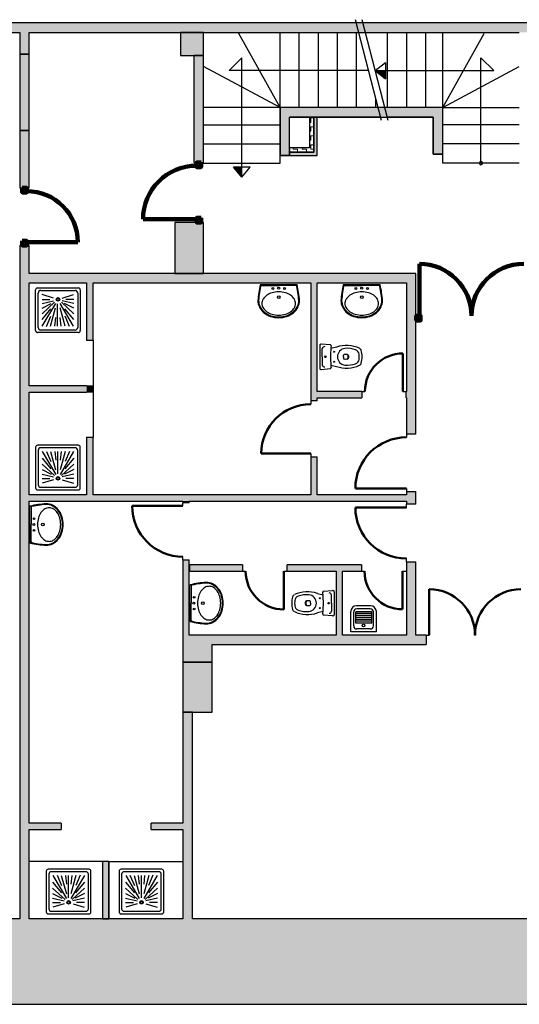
# Model space of a CAD drawing. Header units: metres. Extents: x -1 to 438, y -6 to 31.
# Tile 3 of 5: x 408 to 416, y 13 to 28. Entities that reach past the tile are written whole.
import ezdxf

# ---------------------------------------------------------------- set-up
doc = ezdxf.new("R2010")
doc.units = ezdxf.units.M
doc.linetypes.add('CONTINUA', pattern=[0])
for name, color, linetype, lineweight in [('3D PS -1  MURS ASCENSOR PS-1', 7, 'CONTINUA', 25), ('3D PS-1 MUR', 7, 'CONTINUA', 25), ('3D PS-1 MUR NOU', 7, 'CONTINUA', 25), ('3D PS-1 PILAR', 7, 'CONTINUA', 25), ('PS-1 ESCALES 2D', 7, 'CONTINUA', 25)]:
    doc.layers.add(name, color=color, linetype=linetype, lineweight=lineweight)

# ---------------------------------------------------------------- blocks, each defined once
blk = doc.blocks.new('OBJETO_COMPLEJO_0')
at = {"layer": 'PS-1 ESCALES 2D', "color": 7, "lineweight": 25, "transparency": 33554687}
for start, end in [(90, 270), (270, 90)]:
    blk.add_arc((415.176, 26.031), 0.025, start, end, dxfattribs=at)

msp = doc.modelspace()

# ---------------------------------------------------------------- hatches: boundary and pattern name
at = {"layer": '3D PS -1  MURS ASCENSOR PS-1', "linetype": 'CONTINUA', "lineweight": 18, "transparency": 33554687}
h = msp.add_hatch(dxfattribs=at)
h.set_pattern_fill('TRAMA', color=40, scale=0.07, angle=90, style=0, pattern_type=2)
h.set_pattern_definition([(90, (-0.14, 0.14), (-0.07, 0.07), [0.07, -0.07]), (180, (-0.14, 0.14), (-0.07, -0.07), [0.07, -0.07])])
h.paths.add_polyline_path([(412.556, 26.27), (412.556, 26.751), (412.486, 26.751), (412.486, 26.27)], flags=0)
for points in [[(412.606, 26.2), (412.606, 26.751), (412.556, 26.751), (412.556, 26.2)], [(412.176, 26.15), (412.606, 26.15), (412.606, 26.2), (412.176, 26.2)]]:
    msp.add_hatch(color=40, dxfattribs=at).paths.add_polyline_path(points)
h = msp.add_hatch(dxfattribs=at)
h.set_pattern_fill('TRAMA', color=40, scale=0.07, style=0, pattern_type=2)
h.set_pattern_definition([(0, (0.14, 0.14), (0.07, 0.07), [0.07, -0.07]), (90, (0.14, 0.14), (-0.07, 0.07), [0.07, -0.07])])
h.paths.add_polyline_path([(412.176, 26.2), (412.556, 26.2), (412.556, 26.27), (412.176, 26.27)], flags=0)
at = {"layer": '3D PS-1 MUR', "linetype": 'CONTINUA', "lineweight": 18, "true_color": 0xa0a0a0, "transparency": 33554687}
for points in [[(426.846, 28.23), (403.259, 28.23), (403.259, 28.08), (426.815, 28.08)], [(407.943, 28.08), (407.943, 27.741), (408.093, 27.741), (408.093, 28.08)], [(410.826, 26.039), (410.826, 27.72), (410.676, 27.72), (410.676, 26.039)], [(414.576, 26.901), (412.026, 26.901), (412.026, 26.751), (414.576, 26.751)], [(412.026, 26.751), (412.026, 26.151), (412.176, 26.151), (412.176, 26.751)], [(414.576, 26.171), (414.576, 26.751), (414.426, 26.751), (414.426, 26.171)], [(407.943, 26.541), (407.943, 25.641), (408.093, 25.641), (408.093, 26.541)], [(407.943, 24.741), (407.943, 14.181), (408.093, 14.181), (408.093, 24.741)], [(414.156, 24.301), (408.093, 24.301), (408.093, 24.151), (414.156, 24.151)], [(409.093, 23.251), (409.093, 24.151), (408.993, 24.151), (408.993, 23.251)], [(412.606, 22.301), (412.606, 24.151), (412.506, 24.151), (412.506, 22.301)], [(414.156, 21.781), (414.156, 24.151), (414.006, 24.151), (414.006, 22.451), (414.01, 22.451), (414.01, 22.351), (414.006, 22.351), (414.006, 21.781)], [(408.093, 22.441), (408.993, 22.441), (408.993, 22.541), (408.093, 22.541)], [(408.993, 22.541), (408.993, 22.441), (409.093, 22.441), (409.093, 22.541)], [(412.606, 22.351), (413.306, 22.351), (413.306, 22.451), (412.606, 22.451)], [(414.01, 22.351), (414.01, 22.451), (414.003, 22.451), (414.003, 22.351)], [(409.093, 20.831), (409.093, 21.731), (408.993, 21.731), (408.993, 20.831)], [(412.606, 20.831), (412.606, 21.426), (412.506, 21.426), (412.506, 20.831)], [(414.006, 20.881), (414.006, 20.681), (414.156, 20.681), (414.156, 20.881)], [(414.006, 20.831), (408.093, 20.831), (408.093, 20.731), (414.006, 20.731)], [(410.503, 20.731), (410.503, 20.705), (410.603, 20.705), (410.603, 20.731)], [(410.603, 18.631), (410.603, 19.808), (410.503, 19.808), (410.503, 18.631)], [(414.156, 18.631), (414.156, 19.781), (414.006, 19.781), (414.006, 18.631)], [(411.436, 19.731), (410.605, 19.731), (410.605, 19.631), (411.436, 19.631)], [(413.3, 19.731), (412.135, 19.731), (412.135, 19.631), (412.903, 19.631), (412.903, 19.632), (413.003, 19.632), (413.003, 19.631), (413.3, 19.631)], [(413.003, 18.631), (413.003, 19.632), (412.903, 19.632), (412.903, 18.631)], [(414.314, 18.631), (410.503, 18.631), (410.503, 18.481), (414.314, 18.481)], [(410.963, 18.204), (410.963, 18.481), (410.503, 18.481), (410.503, 18.204)], [(410.653, 14.181), (410.653, 17.421), (410.503, 17.421), (410.503, 14.181)], [(408.093, 15.581), (408.593, 15.581), (408.593, 15.681), (408.093, 15.681)], [(410.503, 15.681), (410.003, 15.681), (410.003, 15.581), (410.503, 15.581)], [(409.343, 14.181), (409.343, 15.081), (409.243, 15.081), (409.243, 14.181)], [(400.756, 12.841), (417.691, 12.841), (417.691, 14.181), (400.756, 14.181)]]:
    msp.add_hatch(color=253, dxfattribs=at).paths.add_polyline_path(points)
at = {"layer": '3D PS-1 MUR NOU', "linetype": 'CONTINUA', "lineweight": 18, "transparency": 33554687}
msp.add_hatch(color=220, dxfattribs=at).paths.add_polyline_path([(407.943, 27.741), (407.943, 26.541), (408.093, 26.541), (408.093, 27.741)])
at = {"layer": '3D PS-1 PILAR', "linetype": 'CONTINUA', "lineweight": 18, "transparency": 33554687}
for points in [[(410.466, 27.72), (410.826, 27.72), (410.826, 28.08), (410.466, 28.08)], [(410.376, 24.301), (410.826, 24.301), (410.826, 25.101), (410.376, 25.101)], [(410.503, 17.421), (410.963, 17.421), (410.963, 18.204), (410.503, 18.204)]]:
    msp.add_hatch(color=9, dxfattribs=at).paths.add_polyline_path(points)

# ---------------------------------------------------------------- linework, layer by layer
at = {"layer": '3D PS -1  MURS ASCENSOR PS-1', "color": 7, "linetype": 'CONTINUA', "lineweight": 25, "transparency": 33554687}
for p, q in [((412.556, 26.751), (412.486, 26.751)), ((412.486, 26.751), (412.486, 26.27)), ((412.606, 26.751), (412.556, 26.751)), ((412.556, 26.751), (412.556, 26.27)), ((412.556, 26.27), (412.556, 26.751)), ((412.606, 26.2), (412.606, 26.751)), ((412.486, 26.27), (412.176, 26.27)), ((412.176, 26.27), (412.176, 26.2)), ((412.556, 26.2), (412.556, 26.27)), ((412.556, 26.27), (412.556, 26.2)), ((412.556, 26.2), (412.176, 26.2)), ((412.176, 26.2), (412.176, 26.15)), ((412.176, 26.2), (412.556, 26.2)), ((412.176, 26.15), (412.606, 26.15)), ((412.606, 26.15), (412.606, 26.2))]:
    msp.add_line(p, q, dxfattribs=at)
at = {"layer": '3D PS-1 MUR', "color": 7, "linetype": 'CONTINUA', "lineweight": 25, "transparency": 33554687}
for p, q in [((426.846, 28.23), (403.259, 28.23)), ((403.259, 28.08), (407.943, 28.08)), ((407.943, 28.08), (407.943, 27.741)), ((408.093, 27.741), (408.093, 28.08)), ((408.093, 28.08), (415.777, 28.08)), ((407.943, 27.741), (408.093, 27.741)), ((410.826, 27.72), (410.676, 27.72)), ((410.676, 27.72), (410.676, 26.039)), ((410.826, 26.039), (410.826, 27.72)), ((414.576, 26.901), (412.026, 26.901)), ((412.026, 26.901), (412.026, 26.751)), ((414.576, 26.751), (414.576, 26.901)), ((412.026, 26.751), (412.026, 26.151)), ((412.176, 26.751), (414.426, 26.751)), ((412.176, 26.151), (412.176, 26.751)), ((414.426, 26.751), (414.426, 26.171)), ((414.576, 26.171), (414.576, 26.751)), ((407.943, 26.541), (407.943, 25.641)), ((408.093, 26.541), (407.943, 26.541)), ((408.093, 25.641), (408.093, 26.541)), ((412.026, 26.151), (412.176, 26.151)), ((414.426, 26.171), (414.576, 26.171)), ((410.676, 26.039), (410.826, 26.039)), ((407.943, 25.641), (408.093, 25.641)), ((407.943, 24.741), (407.943, 14.181)), ((408.093, 24.741), (407.943, 24.741)), ((408.093, 24.301), (408.093, 24.741)), ((414.156, 24.301), (408.093, 24.301)), ((414.156, 24.151), (414.156, 24.301)), ((408.093, 22.541), (408.093, 24.151)), ((408.093, 24.151), (408.993, 24.151)), ((408.993, 24.151), (408.993, 23.251)), ((409.093, 24.151), (412.506, 24.151)), ((409.093, 23.251), (409.093, 24.151)), ((412.506, 24.151), (412.506, 22.301)), ((412.606, 24.151), (414.006, 24.151)), ((412.606, 22.451), (412.606, 24.151)), ((414.006, 24.151), (414.006, 22.451)), ((414.156, 21.781), (414.156, 24.151)), ((409.093, 23.251), (408.993, 23.251)), ((408.993, 22.541), (408.093, 22.541)), ((408.093, 20.831), (408.093, 22.441)), ((408.093, 22.441), (408.993, 22.441)), ((408.993, 22.541), (409.093, 22.541)), ((409.093, 22.441), (408.993, 22.441)), ((409.093, 22.441), (409.093, 22.541)), ((413.306, 22.451), (412.606, 22.451)), ((413.306, 22.451), (413.306, 22.351)), ((413.306, 22.451), (413.356, 22.451)), ((413.953, 22.451), (414.003, 22.451)), ((414.003, 22.351), (414.003, 22.451)), ((414.006, 22.451), (414.003, 22.451)), ((412.606, 22.301), (412.506, 22.301)), ((412.506, 22.301), (412.506, 22.251)), ((412.606, 22.301), (412.606, 22.351)), ((412.606, 22.351), (413.306, 22.351)), ((414.003, 22.351), (414.006, 22.351)), ((414.006, 22.351), (414.006, 21.781)), ((414.156, 21.781), (414.006, 21.781)), ((414.006, 21.781), (414.006, 21.731)), ((408.993, 21.731), (409.093, 21.731)), ((408.993, 21.731), (408.993, 20.831)), ((409.093, 20.831), (409.093, 21.731)), ((412.506, 21.476), (412.506, 21.426)), ((412.506, 21.426), (412.606, 21.426)), ((412.506, 21.426), (412.506, 20.831)), ((412.606, 20.831), (412.606, 21.426)), ((414.006, 20.931), (414.006, 20.881)), ((414.006, 20.881), (414.156, 20.881)), ((414.006, 20.881), (414.006, 20.831)), ((414.156, 20.681), (414.156, 20.881)), ((408.993, 20.831), (408.093, 20.831)), ((408.093, 15.681), (408.093, 20.731)), ((408.093, 20.731), (410.503, 20.731)), ((412.506, 20.831), (409.093, 20.831)), ((410.503, 20.731), (410.503, 20.705)), ((410.603, 20.705), (410.503, 20.705)), ((410.503, 20.655), (410.503, 20.705)), ((410.603, 20.705), (410.603, 20.731)), ((410.603, 20.731), (414.006, 20.731)), ((414.006, 20.831), (412.606, 20.831)), ((414.006, 20.731), (414.006, 20.681)), ((414.156, 20.681), (414.006, 20.681)), ((414.006, 20.631), (414.006, 20.681)), ((410.503, 19.808), (410.503, 19.858)), ((410.503, 19.808), (410.603, 19.808)), ((410.503, 19.808), (410.503, 18.631)), ((410.603, 18.631), (410.603, 19.808)), ((414.006, 19.781), (414.006, 19.831)), ((414.006, 19.781), (414.156, 19.781)), ((414.006, 19.781), (414.006, 18.631)), ((414.156, 18.631), (414.156, 19.781)), ((411.436, 19.731), (410.605, 19.731)), ((410.605, 19.731), (410.605, 19.631)), ((410.605, 19.631), (411.436, 19.631)), ((411.436, 19.731), (411.436, 19.631)), ((411.436, 19.631), (411.486, 19.631)), ((412.085, 19.631), (412.135, 19.631)), ((412.135, 19.631), (412.135, 19.731)), ((413.3, 19.731), (412.135, 19.731)), ((412.135, 19.631), (412.903, 19.631)), ((412.903, 19.631), (412.903, 18.631)), ((413.003, 19.631), (413.3, 19.631)), ((413.003, 18.631), (413.003, 19.631)), ((413.3, 19.731), (413.3, 19.631)), ((413.3, 19.631), (413.35, 19.631)), ((413.947, 19.631), (413.997, 19.631)), ((410.503, 18.631), (410.503, 18.481)), ((412.903, 18.631), (410.603, 18.631)), ((414.006, 18.631), (413.003, 18.631)), ((414.314, 18.631), (414.156, 18.631)), ((414.314, 18.631), (414.314, 18.481)), ((414.314, 18.631), (414.364, 18.631)), ((415.082, 18.631), (415.083, 18.631)), ((410.503, 18.481), (410.503, 18.481)), ((410.503, 18.481), (410.503, 18.204)), ((410.963, 18.481), (414.314, 18.481)), ((410.963, 18.204), (410.963, 18.481)), ((410.503, 18.204), (410.963, 18.204)), ((410.653, 17.421), (410.503, 17.421)), ((410.503, 17.421), (410.503, 15.681)), ((410.653, 14.181), (410.653, 17.421)), ((408.593, 15.681), (408.093, 15.681)), ((408.593, 15.681), (408.593, 15.581)), ((410.003, 15.581), (410.003, 15.681)), ((410.503, 15.681), (410.003, 15.681)), ((408.093, 14.181), (408.093, 15.581)), ((408.093, 15.581), (408.593, 15.581)), ((410.003, 15.581), (410.503, 15.581)), ((410.503, 15.581), (410.503, 14.181)), ((409.343, 15.081), (409.243, 15.081)), ((409.243, 15.081), (409.243, 14.181)), ((409.343, 14.181), (409.343, 15.081)), ((407.943, 14.181), (400.756, 14.181)), ((410.503, 14.181), (408.093, 14.181)), ((409.243, 14.181), (409.343, 14.181)), ((416.216, 14.181), (410.653, 14.181)), ((400.756, 12.841), (417.691, 12.841))]:
    msp.add_line(p, q, dxfattribs=at)
at = {"layer": '3D PS-1 MUR', "color": 202, "linetype": 'CONTINUA', "lineweight": 50, "transparency": 33554687}
for p, q in [((413.953, 22.451), (413.953, 23.047)), ((412.506, 21.476), (411.731, 21.476)), ((414.006, 20.931), (413.206, 20.931)), ((410.503, 20.655), (409.707, 20.655)), ((414.006, 20.631), (413.206, 20.631)), ((412.085, 19.631), (412.085, 19.032)), ((413.947, 19.631), (413.947, 19.034)), ((414.364, 18.631), (414.364, 19.349))]:
    msp.add_line(p, q, dxfattribs=at)
for centre, radius, start, end in [((413.953, 22.451), 0.597, 90, 180), ((412.506, 21.476), 0.775, 90, 180), ((414.006, 20.931), 0.8, 90, 180), ((410.503, 20.655), 0.796, 180, 270), ((414.006, 20.631), 0.8, 180, 270), ((412.085, 19.631), 0.599, 180, 270), ((413.947, 19.631), 0.597, 180, 270), ((414.364, 18.631), 0.718, 0, 90), ((415.801, 18.631), 0.718, 90, 180)]:
    msp.add_arc(centre, radius, start, end, dxfattribs=at)
at = {"layer": '3D PS-1 MUR NOU', "color": 7, "linetype": 'CONTINUA', "lineweight": 25, "transparency": 33554687}
for p, q in [((407.943, 27.741), (407.943, 26.541)), ((408.093, 27.741), (407.943, 27.741)), ((408.093, 26.541), (408.093, 27.741)), ((407.943, 26.541), (408.093, 26.541))]:
    msp.add_line(p, q, dxfattribs=at)
at = {"layer": '3D PS-1 MUR NOU', "color": 240, "linetype": 'CONTINUA', "lineweight": 140, "transparency": 33554687}
for p, q in [((410.716, 25.151), (409.878, 25.151)), ((408.053, 24.791), (408.853, 24.791)), ((414.21, 23.634), (414.21, 24.452))]:
    msp.add_line(p, q, dxfattribs=at)
for points in [[(410.786, 26.039), (410.786, 25.969), (410.716, 25.969), (410.716, 26.039), (410.786, 26.039)], [(407.983, 25.641), (407.983, 25.571), (408.053, 25.571), (408.053, 25.641), (407.983, 25.641)], [(410.786, 25.171), (410.786, 25.101), (410.716, 25.101), (410.716, 25.171), (410.786, 25.171)], [(407.983, 24.811), (407.983, 24.741), (408.053, 24.741), (408.053, 24.811), (407.983, 24.811)], [(414.16, 23.564), (414.23, 23.564), (414.23, 23.634), (414.16, 23.634), (414.16, 23.564)]]:
    msp.add_lwpolyline(points, close=True, dxfattribs=at)
for centre, radius, start, end in [((410.716, 25.151), 0.839, 90, 180), ((408.053, 24.791), 0.8, 0, 90), ((414.21, 23.634), 0.818, 0, 90), ((415.846, 23.634), 0.818, 90, 180)]:
    msp.add_arc(centre, radius, start, end, dxfattribs=at)
at = {"layer": '3D PS-1 PILAR', "color": 7, "linetype": 'CONTINUA', "lineweight": 25, "transparency": 33554687}
for p, q in [((410.826, 28.08), (410.466, 28.08)), ((410.466, 28.08), (410.466, 27.72)), ((410.826, 27.72), (410.826, 28.08)), ((410.466, 27.72), (410.826, 27.72)), ((410.826, 25.101), (410.376, 25.101)), ((410.376, 25.101), (410.376, 24.301)), ((410.826, 24.301), (410.826, 25.101)), ((410.376, 24.301), (410.826, 24.301)), ((410.963, 18.204), (410.503, 18.204)), ((410.503, 18.204), (410.503, 17.421)), ((410.963, 17.421), (410.963, 18.204)), ((410.503, 17.421), (410.963, 17.421))]:
    msp.add_line(p, q, dxfattribs=at)
at = {"layer": 'PS-1 ESCALES 2D', "color": 7, "lineweight": 25, "transparency": 33554687}
for p, q in [((413.617, 26.701), (413.209, 28.28)), ((413.721, 26.701), (413.312, 28.28)), ((412.026, 26.901), (411.377, 28.061)), ((412.026, 26.901), (412.026, 28.061)), ((412.326, 26.901), (412.326, 28.061)), ((412.626, 26.901), (412.626, 28.061)), ((412.926, 26.901), (412.926, 28.061)), ((413.226, 26.901), (413.226, 28.061)), ((413.706, 28.061), (413.706, 26.901)), ((414.006, 28.061), (414.006, 26.901)), ((414.306, 28.061), (414.306, 26.901)), ((414.576, 26.901), (415.226, 28.061)), ((414.576, 26.901), (414.576, 28.061)), ((411.226, 27.481), (411.426, 27.681)), ((411.426, 25.809), (411.426, 27.681)), ((415.176, 26.031), (415.176, 27.681)), ((415.176, 27.681), (415.376, 27.481)), ((412.026, 26.901), (410.826, 27.548)), ((413.519, 27.481), (413.68, 27.609)), ((413.68, 27.609), (413.678, 27.35)), ((414.576, 26.901), (415.776, 27.548)), ((413.416, 27.481), (411.226, 27.481)), ((413.519, 27.481), (415.376, 27.481)), ((413.519, 27.481), (413.678, 27.35)), ((413.526, 26.901), (413.526, 27.052)), ((412.026, 26.901), (410.826, 26.901)), ((413.566, 26.901), (412.026, 26.901)), ((412.026, 26.151), (412.026, 26.901)), ((414.576, 26.901), (413.669, 26.901)), ((414.576, 26.171), (414.576, 26.901)), ((414.576, 26.901), (415.776, 26.901)), ((413.604, 26.751), (412.176, 26.751)), ((412.176, 26.151), (412.176, 26.751)), ((414.426, 26.751), (413.708, 26.751)), ((414.426, 26.171), (414.426, 26.751)), ((410.826, 26.631), (412.026, 26.631)), ((415.776, 26.631), (414.576, 26.631)), ((410.826, 26.331), (412.026, 26.331)), ((415.776, 26.331), (414.576, 26.331)), ((412.176, 26.151), (412.026, 26.151)), ((412.026, 26.031), (412.026, 26.151)), ((414.576, 26.171), (414.426, 26.171)), ((414.576, 26.031), (414.576, 26.171)), ((410.826, 26.031), (412.026, 26.031)), ((411.556, 25.969), (411.297, 25.967)), ((411.428, 25.808), (411.297, 25.967)), ((411.428, 25.808), (411.556, 25.969)), ((415.776, 26.031), (414.576, 26.031)), ((409.093, 23.251), (409.093, 22.541)), ((409.093, 22.541), (409.093, 22.441)), ((409.093, 22.441), (409.093, 21.731)), ((409.243, 15.081), (408.093, 15.081)), ((409.243, 15.081), (409.243, 14.181)), ((409.343, 15.081), (409.243, 15.081)), ((409.343, 15.081), (409.343, 14.181)), ((409.343, 15.081), (410.503, 15.081)), ((409.243, 14.181), (408.093, 14.181)), ((410.503, 14.181), (409.343, 14.181))]:
    msp.add_line(p, q, dxfattribs=at)
at = {"layer": 'PS-1 ESCALES 2D', "color": 180, "transparency": 33554687}
for p, q in [((411.717, 24.13), (412.004, 24.13)), ((411.731, 24.111), (412.004, 24.111)), ((412.004, 24.13), (412.292, 24.13)), ((412.278, 24.111), (412.004, 24.111)), ((413.019, 24.13), (413.306, 24.13)), ((413.033, 24.111), (413.306, 24.111)), ((413.306, 24.13), (413.594, 24.13)), ((413.58, 24.111), (413.306, 24.111)), ((408.193, 23.404), (408.193, 24.044)), ((408.223, 24.074), (408.863, 24.074)), ((408.233, 23.454), (408.233, 23.994)), ((408.273, 24.034), (408.813, 24.034)), ((408.474, 23.915), (408.298, 23.969)), ((408.611, 23.915), (408.788, 23.969)), ((408.853, 23.994), (408.853, 23.454)), ((408.893, 24.044), (408.893, 23.404)), ((408.293, 23.894), (408.418, 23.894)), ((408.293, 23.829), (408.475, 23.871)), ((408.293, 23.669), (408.487, 23.849)), ((408.293, 23.754), (408.438, 23.829)), ((408.296, 23.474), (408.508, 23.832)), ((408.538, 23.474), (408.538, 23.824)), ((408.789, 23.474), (408.578, 23.832)), ((408.793, 23.669), (408.598, 23.849)), ((408.793, 23.829), (408.611, 23.871)), ((408.793, 23.754), (408.648, 23.829)), ((408.793, 23.894), (408.668, 23.894)), ((408.293, 23.579), (408.433, 23.744)), ((408.362, 23.47), (408.432, 23.63)), ((408.427, 23.472), (408.507, 23.762)), ((408.658, 23.472), (408.578, 23.762)), ((408.793, 23.579), (408.653, 23.744)), ((408.724, 23.47), (408.654, 23.63)), ((408.493, 23.473), (408.508, 23.608)), ((408.593, 23.473), (408.578, 23.608)), ((408.863, 23.374), (408.223, 23.374)), ((408.813, 23.414), (408.273, 23.414)), ((412.812, 23.181), (412.671, 23.194)), ((412.688, 22.994), (412.688, 23.12)), ((412.911, 23.146), (412.822, 23.126)), ((413.019, 22.994), (413.019, 23.02)), ((412.688, 22.994), (412.688, 22.869)), ((412.822, 22.863), (412.911, 22.842)), ((413.019, 22.994), (413.019, 22.969)), ((412.671, 22.794), (412.812, 22.808)), ((408.193, 21.577), (408.193, 20.937)), ((408.863, 21.607), (408.223, 21.607)), ((408.233, 21.527), (408.233, 20.987)), ((408.813, 21.567), (408.273, 21.567)), ((408.296, 21.507), (408.508, 21.15)), ((408.362, 21.511), (408.432, 21.351)), ((408.427, 21.51), (408.507, 21.22)), ((408.493, 21.508), (408.508, 21.373)), ((408.538, 21.507), (408.538, 21.157)), ((408.658, 21.51), (408.578, 21.22)), ((408.593, 21.508), (408.578, 21.373)), ((408.789, 21.507), (408.578, 21.15)), ((408.724, 21.511), (408.654, 21.351)), ((408.853, 20.987), (408.853, 21.527)), ((408.893, 20.937), (408.893, 21.577)), ((408.293, 21.402), (408.433, 21.237)), ((408.293, 21.312), (408.487, 21.133)), ((408.793, 21.312), (408.598, 21.133)), ((408.793, 21.402), (408.653, 21.237)), ((408.293, 21.227), (408.438, 21.152)), ((408.293, 21.152), (408.475, 21.11)), ((408.793, 21.152), (408.611, 21.11)), ((408.793, 21.227), (408.648, 21.152)), ((408.293, 21.087), (408.418, 21.087)), ((408.474, 21.067), (408.298, 21.012)), ((408.611, 21.067), (408.788, 21.012)), ((408.793, 21.087), (408.668, 21.087)), ((408.223, 20.907), (408.863, 20.907)), ((408.273, 20.947), (408.813, 20.947)), ((408.104, 20.364), (408.104, 20.651)), ((408.122, 20.637), (408.122, 20.364)), ((408.104, 20.076), (408.104, 20.364)), ((408.122, 20.09), (408.122, 20.364)), ((410.613, 19.131), (410.613, 19.419)), ((410.631, 19.404), (410.631, 19.131)), ((412.709, 19.317), (412.85, 19.331)), ((412.502, 19.131), (412.502, 19.156)), ((412.61, 19.283), (412.699, 19.262)), ((412.833, 19.131), (412.833, 19.256)), ((410.613, 18.843), (410.613, 19.131)), ((410.631, 18.857), (410.631, 19.131)), ((412.502, 19.131), (412.502, 19.105)), ((412.699, 18.999), (412.61, 18.979)), ((412.833, 19.131), (412.833, 19.005)), ((413.135, 18.681), (413.135, 18.998)), ((413.18, 18.776), (413.18, 18.993)), ((413.211, 18.817), (413.211, 18.997)), ((413.462, 18.997), (413.211, 18.997)), ((413.445, 19.088), (413.225, 19.088)), ((413.44, 19.043), (413.23, 19.043)), ((413.462, 18.817), (413.462, 18.997)), ((413.491, 18.776), (413.491, 18.993)), ((413.536, 18.681), (413.536, 18.998)), ((412.85, 18.931), (412.709, 18.944)), ((413.462, 18.967), (413.211, 18.967)), ((413.462, 18.937), (413.211, 18.937)), ((413.462, 18.907), (413.211, 18.907)), ((413.462, 18.877), (413.211, 18.877)), ((413.462, 18.847), (413.211, 18.847)), ((413.462, 18.817), (413.211, 18.817)), ((413.44, 18.726), (413.23, 18.726)), ((413.536, 18.681), (413.135, 18.681)), ((408.36, 14.929), (408.36, 14.289)), ((409.03, 14.959), (408.39, 14.959)), ((408.4, 14.879), (408.4, 14.339)), ((408.98, 14.919), (408.44, 14.919)), ((408.464, 14.859), (408.675, 14.501)), ((408.529, 14.863), (408.599, 14.703)), ((408.595, 14.861), (408.675, 14.571)), ((408.66, 14.86), (408.675, 14.725)), ((408.705, 14.859), (408.705, 14.509)), ((408.76, 14.86), (408.745, 14.725)), ((408.957, 14.859), (408.745, 14.501)), ((408.826, 14.861), (408.746, 14.571)), ((408.891, 14.863), (408.821, 14.703)), ((409.02, 14.339), (409.02, 14.879)), ((409.06, 14.289), (409.06, 14.929)), ((409.502, 14.929), (409.502, 14.289)), ((410.172, 14.959), (409.532, 14.959)), ((409.542, 14.879), (409.542, 14.339)), ((410.122, 14.919), (409.582, 14.919)), ((409.606, 14.859), (409.817, 14.501)), ((409.671, 14.863), (409.741, 14.703)), ((409.737, 14.861), (409.817, 14.571)), ((409.802, 14.86), (409.817, 14.725)), ((409.847, 14.859), (409.847, 14.509)), ((409.902, 14.86), (409.887, 14.725)), ((410.099, 14.859), (409.887, 14.501)), ((409.968, 14.861), (409.888, 14.571)), ((410.033, 14.863), (409.963, 14.703)), ((410.162, 14.339), (410.162, 14.879)), ((410.202, 14.289), (410.202, 14.929)), ((408.46, 14.754), (408.6, 14.589)), ((408.96, 14.754), (408.82, 14.589)), ((409.602, 14.754), (409.742, 14.589)), ((410.102, 14.754), (409.962, 14.589)), ((408.46, 14.664), (408.655, 14.484)), ((408.46, 14.579), (408.605, 14.504)), ((408.96, 14.664), (408.766, 14.484)), ((408.96, 14.579), (408.815, 14.504)), ((409.602, 14.664), (409.797, 14.484)), ((409.602, 14.579), (409.747, 14.504)), ((410.102, 14.664), (409.908, 14.484)), ((410.102, 14.579), (409.957, 14.504)), ((408.46, 14.504), (408.642, 14.461)), ((408.46, 14.439), (408.585, 14.439)), ((408.642, 14.418), (408.465, 14.364)), ((408.96, 14.504), (408.778, 14.461)), ((408.779, 14.418), (408.955, 14.364)), ((408.96, 14.439), (408.835, 14.439)), ((409.602, 14.504), (409.784, 14.461)), ((409.602, 14.439), (409.727, 14.439)), ((409.784, 14.418), (409.607, 14.364)), ((410.102, 14.504), (409.92, 14.461)), ((409.921, 14.418), (410.097, 14.364)), ((410.102, 14.439), (409.977, 14.439)), ((408.39, 14.259), (409.03, 14.259)), ((408.44, 14.299), (408.98, 14.299)), ((409.532, 14.259), (410.172, 14.259)), ((409.582, 14.299), (410.122, 14.299))]:
    msp.add_line(p, q, dxfattribs=at)
for points in [[(412.647, 23.173), (412.647, 22.994), (412.647, 22.816)], [(412.874, 19.309), (412.874, 19.131), (412.874, 18.952)]]:
    msp.add_lwpolyline(points, dxfattribs=at)
for centre, radius in [((412.004, 24.07), 0.0161), ((413.306, 24.07), 0.0161), ((408.543, 23.894), 0.0275), ((408.543, 23.894), 0.0169), ((408.543, 23.894), 0.0169), ((412.734, 22.994), 0.0125), ((412.872, 23.072), 0.008), ((412.872, 22.917), 0.008), ((408.543, 21.087), 0.0275), ((408.543, 21.087), 0.0169), ((408.543, 21.087), 0.0169), ((408.164, 20.364), 0.0161), ((410.673, 19.131), 0.0161), ((412.649, 19.208), 0.008), ((412.649, 19.053), 0.008), ((412.787, 19.131), 0.0125), ((413.333, 18.779), 0.0213), ((408.71, 14.439), 0.0275), ((408.71, 14.439), 0.0169), ((408.71, 14.439), 0.0169), ((409.852, 14.439), 0.0275), ((409.852, 14.439), 0.0169), ((409.852, 14.439), 0.0169)]:
    msp.add_circle(centre, radius, dxfattribs=at)
at = {"layer": 'PS-1 ESCALES 2D', "color": 180, "linetype": 'CONTINUA', "transparency": 33554687}
for centre, radius in [((411.913, 24.065), 0.0138), ((412.004, 23.928), 0.0211), ((412.096, 24.065), 0.0138), ((413.215, 24.065), 0.0138), ((413.306, 23.928), 0.0211), ((413.398, 24.065), 0.0138), ((408.168, 20.455), 0.0138), ((408.306, 20.364), 0.0211), ((408.168, 20.272), 0.0138), ((410.677, 19.222), 0.0138), ((410.815, 19.131), 0.0211), ((410.677, 19.039), 0.0138)]:
    msp.add_circle(centre, radius, dxfattribs=at)
at = {"layer": 'PS-1 ESCALES 2D', "color": 7, "lineweight": 25, "transparency": 33554687}
for centre, radius, start, end in [((413.858, 35.603), 8.139, 267.7005, 268.7397), ((413.858, 35.603), 8.149, 267.7932, 268.7407), ((413.858, 35.603), 8.159, 267.8856, 268.7417), ((413.858, 35.603), 8.169, 267.9776, 268.7427), ((413.858, 35.603), 8.179, 268.0691, 268.7437), ((413.858, 35.603), 8.189, 268.1602, 268.7447), ((413.858, 35.603), 8.199, 268.2509, 268.7458), ((413.858, 35.603), 8.209, 268.3412, 268.7468), ((413.858, 35.603), 8.219, 268.4311, 268.7478), ((413.858, 35.603), 8.229, 268.5206, 268.7488), ((413.858, 35.603), 8.239, 268.6097, 268.7498), ((413.858, 35.603), 8.249, 268.6984, 268.7508), ((419.55, 26.147), 8.249, 181.2492, 181.3016), ((419.55, 26.147), 8.239, 181.2502, 181.3903), ((419.55, 26.147), 8.229, 181.2512, 181.4794), ((419.55, 26.147), 8.219, 181.2522, 181.5689), ((419.55, 26.147), 8.209, 181.2532, 181.6588), ((419.55, 26.147), 8.199, 181.2542, 181.7491), ((419.55, 26.147), 8.189, 181.2553, 181.8398), ((419.55, 26.147), 8.179, 181.2563, 181.9309), ((419.55, 26.147), 8.169, 181.2573, 182.0224), ((419.55, 26.147), 8.159, 181.2583, 182.1144), ((419.55, 26.147), 8.149, 181.2593, 182.2068), ((419.55, 26.147), 8.139, 181.2603, 182.2995)]:
    msp.add_arc(centre, radius, start, end, dxfattribs=at)
at = {"layer": 'PS-1 ESCALES 2D', "color": 180, "transparency": 33554687}
for centre, radius, start, end in [((413.32, 23.758), 1.646, 166.9558, 175.9085), ((413.32, 23.758), 1.635, 166.8664, 175.9085), ((411.731, 24.102), 0.00918, 90, 167.7854), ((412.278, 24.102), 0.00918, 12.2146, 90), ((410.689, 23.758), 1.635, 4.0915, 13.1336), ((410.689, 23.758), 1.646, 4.0915, 13.0442), ((414.622, 23.758), 1.646, 166.9558, 175.9085), ((414.622, 23.758), 1.635, 166.8664, 175.9085), ((413.033, 24.102), 0.00918, 90, 167.7854), ((413.58, 24.102), 0.00918, 12.2146, 90), ((411.991, 23.758), 1.635, 4.0915, 13.1336), ((411.991, 23.758), 1.646, 4.0915, 13.0442), ((408.223, 24.044), 0.03, 90, 180), ((408.273, 23.994), 0.04, 90, 180), ((408.813, 23.994), 0.04, 0, 90), ((408.863, 24.044), 0.03, 0, 90), ((411.933, 23.79), 0.204, 124.4874, 148.9113), ((411.976, 23.727), 0.28, 105.8835, 124.4874), ((412.004, 23.628), 0.383, 90, 105.8835), ((412.004, 23.628), 0.383, 74.1165, 90), ((412.033, 23.727), 0.28, 55.5126, 74.1165), ((412.076, 23.79), 0.204, 31.0887, 55.5126), ((413.235, 23.79), 0.204, 124.4874, 148.9113), ((413.278, 23.727), 0.28, 105.8835, 124.4874), ((413.306, 23.628), 0.383, 90, 105.8835), ((413.306, 23.628), 0.383, 74.1165, 90), ((413.335, 23.727), 0.28, 55.5126, 74.1165), ((413.378, 23.79), 0.204, 31.0887, 55.5126), ((411.901, 23.876), 0.223, 180, 206.6725), ((411.901, 23.876), 0.212, 180.105, 206.6725), ((411.951, 23.901), 0.268, 206.6725, 230.4925), ((411.867, 23.829), 0.127, 148.9113, 180), ((411.867, 23.829), 0.127, 180, 211.0887), ((412.058, 23.901), 0.268, 309.5075, 333.3275), ((412.141, 23.829), 0.127, 0, 31.0887), ((412.141, 23.829), 0.127, 328.9113, 0), ((412.107, 23.876), 0.212, 333.3275, 359.895), ((412.107, 23.876), 0.223, 333.3275, 0), ((413.203, 23.876), 0.223, 180, 206.6725), ((413.203, 23.876), 0.212, 180.105, 206.6725), ((413.253, 23.901), 0.268, 206.6725, 230.4925), ((413.169, 23.829), 0.127, 148.9113, 180), ((413.169, 23.829), 0.127, 180, 211.0887), ((413.36, 23.901), 0.268, 309.5075, 333.3275), ((413.443, 23.829), 0.127, 0, 31.0887), ((413.443, 23.829), 0.127, 328.9113, 0), ((413.409, 23.876), 0.212, 333.3275, 359.895), ((413.409, 23.876), 0.223, 333.3275, 0), ((411.951, 23.901), 0.279, 206.6725, 230.4925), ((411.933, 23.869), 0.204, 211.0887, 235.5126), ((411.983, 23.94), 0.33, 230.4925, 251.1428), ((411.983, 23.94), 0.319, 230.4925, 251.1428), ((411.976, 23.931), 0.28, 235.5126, 254.1165), ((412.004, 24.001), 0.394, 251.1428, 270), ((412.004, 24.001), 0.383, 251.1428, 270), ((412.004, 24.031), 0.383, 254.1165, 270), ((412.004, 24.031), 0.383, 270, 285.8835), ((412.004, 24.001), 0.383, 270, 288.8572), ((412.004, 24.001), 0.394, 270, 288.8572), ((412.033, 23.931), 0.28, 285.8835, 304.4874), ((412.025, 23.94), 0.319, 288.8572, 309.5075), ((412.025, 23.94), 0.33, 288.8572, 309.5075), ((412.076, 23.869), 0.204, 304.4874, 328.9113), ((412.058, 23.901), 0.279, 309.5075, 333.3275), ((413.253, 23.901), 0.279, 206.6725, 230.4925), ((413.235, 23.869), 0.204, 211.0887, 235.5126), ((413.285, 23.94), 0.33, 230.4925, 251.1428), ((413.285, 23.94), 0.319, 230.4925, 251.1428), ((413.278, 23.931), 0.28, 235.5126, 254.1165), ((413.306, 24.001), 0.394, 251.1428, 270), ((413.306, 24.001), 0.383, 251.1428, 270), ((413.306, 24.031), 0.383, 254.1165, 270), ((413.306, 24.031), 0.383, 270, 285.8835), ((413.306, 24.001), 0.383, 270, 288.8572), ((413.306, 24.001), 0.394, 270, 288.8572), ((413.335, 23.931), 0.28, 285.8835, 304.4874), ((413.327, 23.94), 0.319, 288.8572, 309.5075), ((413.327, 23.94), 0.33, 288.8572, 309.5075), ((413.378, 23.869), 0.204, 304.4874, 328.9113), ((413.36, 23.901), 0.279, 309.5075, 333.3275), ((408.223, 23.404), 0.03, 180, 270), ((408.273, 23.454), 0.04, 180, 270), ((408.813, 23.454), 0.04, 270, 0), ((408.863, 23.404), 0.03, 270, 0), ((412.669, 23.172), 0.0218, 83.6356, 178.6752), ((412.811, 23.166), 0.015, 353.0963, 85.2379), ((414.229, 22.994), 1.413, 173.0963, 174.6677), ((413.066, 22.68), 0.492, 65.3175, 108.486), ((412.725, 23.116), 0.0372, 88.2984, 173.9593), ((414.229, 22.994), 1.413, 174.6677, 180), ((413.059, 22.994), 0.133, 96.8934, 263.1066), ((413.029, 23.02), 0.01, 90, 180), ((413.053, 22.907), 0.125, 78.5881, 101.4119), ((413.066, 22.68), 0.447, 71.1331, 93.0209), ((413.055, 22.994), 0.0386, 285.7788, 74.2212), ((413.069, 22.994), 0.0366, 285.2314, 74.7686), ((413.185, 23.027), 0.08, 6.9278, 71.1331), ((412.915, 22.994), 0.352, 0, 6.9278), ((413.251, 23.081), 0.05, 14.5469, 65.3175), ((412.915, 22.994), 0.397, 0, 14.5469), ((412.725, 22.872), 0.0372, 186.0407, 271.7016), ((414.229, 22.994), 1.413, 180, 185.3323), ((414.229, 22.994), 1.413, 185.3323, 186.9037), ((413.066, 23.308), 0.492, 251.514, 294.6825), ((413.029, 22.969), 0.01, 180, 270), ((413.053, 23.082), 0.125, 258.5881, 281.4119), ((413.066, 23.308), 0.447, 266.9791, 288.8669), ((413.185, 22.961), 0.08, 288.8669, 353.0722), ((412.915, 22.994), 0.352, 353.0722, 0), ((413.251, 22.907), 0.05, 294.6825, 345.4531), ((412.915, 22.994), 0.397, 345.4531, 0), ((412.669, 22.816), 0.0218, 181.3248, 276.3644), ((412.811, 22.823), 0.015, 274.7621, 6.9037), ((408.223, 21.577), 0.03, 90, 180), ((408.273, 21.527), 0.04, 90, 180), ((408.813, 21.527), 0.04, 0, 90), ((408.863, 21.577), 0.03, 0, 90), ((408.223, 20.937), 0.03, 180, 270), ((408.273, 20.987), 0.04, 180, 270), ((408.813, 20.987), 0.04, 270, 0), ((408.863, 20.937), 0.03, 270, 0), ((408.476, 19.048), 1.646, 94.0915, 103.0442), ((408.358, 20.466), 0.223, 63.3275, 90), ((408.476, 19.048), 1.635, 94.0915, 103.1336), ((408.132, 20.637), 0.00918, 102.2146, 180), ((408.507, 20.392), 0.28, 145.5126, 164.1165), ((408.444, 20.435), 0.204, 121.0887, 145.5126), ((408.405, 20.5), 0.127, 90, 121.0887), ((408.358, 20.466), 0.212, 63.3275, 89.895), ((408.405, 20.5), 0.127, 58.9113, 90), ((408.333, 20.417), 0.268, 39.5075, 63.3275), ((408.333, 20.417), 0.279, 39.5075, 63.3275), ((408.365, 20.435), 0.204, 34.4874, 58.9113), ((408.302, 20.392), 0.28, 15.8835, 34.4874), ((408.294, 20.384), 0.319, 18.8572, 39.5075), ((408.294, 20.384), 0.33, 18.8572, 39.5075), ((408.606, 20.364), 0.383, 164.1165, 180), ((408.203, 20.364), 0.383, 0, 15.8835), ((408.233, 20.364), 0.383, 0, 18.8572), ((408.233, 20.364), 0.394, 0, 18.8572), ((408.606, 20.364), 0.383, 180, 195.8835), ((408.507, 20.335), 0.28, 195.8835, 214.4874), ((408.302, 20.335), 0.28, 325.5126, 344.1165), ((408.294, 20.343), 0.319, 320.4925, 341.1428), ((408.294, 20.343), 0.33, 320.4925, 341.1428), ((408.203, 20.364), 0.383, 344.1165, 0), ((408.233, 20.364), 0.383, 341.1428, 0), ((408.233, 20.364), 0.394, 341.1428, 0), ((408.476, 21.679), 1.635, 256.8664, 265.9085), ((408.476, 21.679), 1.646, 256.9558, 265.9085), ((408.132, 20.09), 0.00918, 180, 257.7854), ((408.444, 20.292), 0.204, 214.4874, 238.9113), ((408.405, 20.227), 0.127, 238.9113, 270), ((408.358, 20.261), 0.212, 270.105, 296.6725), ((408.405, 20.227), 0.127, 270, 301.0887), ((408.333, 20.31), 0.268, 296.6725, 320.4925), ((408.333, 20.31), 0.279, 296.6725, 320.4925), ((408.365, 20.292), 0.204, 301.0887, 325.5126), ((408.358, 20.261), 0.223, 270, 296.6725), ((410.985, 17.815), 1.646, 94.0915, 103.0442), ((410.867, 19.234), 0.223, 63.3275, 90), ((410.985, 17.815), 1.635, 94.0915, 103.1336), ((410.641, 19.404), 0.00918, 102.2146, 180), ((411.016, 19.159), 0.28, 145.5126, 164.1165), ((410.953, 19.202), 0.204, 121.0887, 145.5126), ((410.914, 19.268), 0.127, 90, 121.0887), ((410.867, 19.234), 0.212, 63.3275, 89.895), ((410.914, 19.268), 0.127, 58.9113, 90), ((410.842, 19.184), 0.268, 39.5075, 63.3275), ((410.842, 19.184), 0.279, 39.5075, 63.3275), ((410.874, 19.202), 0.204, 34.4874, 58.9113), ((410.811, 19.159), 0.28, 15.8835, 34.4874), ((410.803, 19.152), 0.319, 18.8572, 39.5075), ((410.803, 19.152), 0.33, 18.8572, 39.5075), ((412.455, 18.817), 0.492, 71.514, 114.6825), ((412.71, 19.302), 0.015, 94.7621, 186.9037), ((411.292, 19.131), 1.413, 5.3323, 6.9037), ((412.852, 19.309), 0.0218, 1.3248, 96.3644), ((411.115, 19.131), 0.383, 164.1165, 180), ((410.712, 19.131), 0.383, 0, 15.8835), ((410.742, 19.131), 0.383, 0, 18.8572), ((410.742, 19.131), 0.394, 0, 18.8572), ((412.606, 19.131), 0.397, 165.4531, 180), ((412.27, 19.218), 0.05, 114.6825, 165.4531), ((412.606, 19.131), 0.352, 173.0722, 180), ((412.336, 19.164), 0.08, 108.8669, 173.0722), ((412.455, 18.817), 0.447, 86.9791, 108.8669), ((412.452, 19.131), 0.0366, 105.2314, 254.7686), ((412.466, 19.131), 0.0386, 105.7788, 254.2212), ((412.468, 19.043), 0.125, 78.5881, 101.4119), ((412.462, 19.131), 0.133, 276.8934, 83.1066), ((412.492, 19.156), 0.01, 0, 90), ((411.292, 19.131), 1.413, 0, 5.3323), ((412.796, 19.253), 0.0372, 6.0407, 91.7016), ((411.115, 19.131), 0.383, 180, 195.8835), ((411.016, 19.103), 0.28, 195.8835, 214.4874), ((410.811, 19.103), 0.28, 325.5126, 344.1165), ((410.803, 19.11), 0.319, 320.4925, 341.1428), ((410.803, 19.11), 0.33, 320.4925, 341.1428), ((410.712, 19.131), 0.383, 344.1165, 0), ((410.742, 19.131), 0.383, 341.1428, 0), ((410.742, 19.131), 0.394, 341.1428, 0), ((412.606, 19.131), 0.397, 180, 194.5469), ((412.27, 19.044), 0.05, 194.5469, 245.3175), ((412.455, 19.445), 0.492, 245.3175, 288.486), ((412.606, 19.131), 0.352, 180, 186.9278), ((412.336, 19.098), 0.08, 186.9278, 251.1331), ((412.455, 19.445), 0.447, 251.1331, 273.0209), ((412.468, 19.218), 0.125, 258.5881, 281.4119), ((412.492, 19.105), 0.01, 270, 0), ((411.292, 19.131), 1.413, 353.0963, 354.6677), ((411.292, 19.131), 1.413, 354.6677, 0), ((412.796, 19.009), 0.0372, 268.2984, 353.9593), ((413.225, 18.998), 0.0902, 90, 180), ((413.23, 18.993), 0.0501, 90, 180), ((413.44, 18.993), 0.0501, 0, 90), ((413.445, 18.998), 0.0902, 0, 90), ((410.985, 20.446), 1.635, 256.8664, 265.9085), ((410.985, 20.446), 1.646, 256.9558, 265.9085), ((410.641, 18.857), 0.00918, 180, 257.7854), ((410.953, 19.059), 0.204, 214.4874, 238.9113), ((410.914, 18.994), 0.127, 238.9113, 270), ((410.867, 19.028), 0.212, 270.105, 296.6725), ((410.914, 18.994), 0.127, 270, 301.0887), ((410.842, 19.078), 0.268, 296.6725, 320.4925), ((410.842, 19.078), 0.279, 296.6725, 320.4925), ((410.874, 19.059), 0.204, 301.0887, 325.5126), ((412.71, 18.959), 0.015, 173.0963, 265.2379), ((412.852, 18.953), 0.0218, 263.6356, 358.6752), ((410.867, 19.028), 0.223, 270, 296.6725), ((413.23, 18.776), 0.0501, 180, 270), ((413.44, 18.776), 0.0501, 270, 0), ((408.39, 14.929), 0.03, 90, 180), ((408.44, 14.879), 0.04, 90, 180), ((408.98, 14.879), 0.04, 0, 90), ((409.03, 14.929), 0.03, 0, 90), ((409.532, 14.929), 0.03, 90, 180), ((409.582, 14.879), 0.04, 90, 180), ((410.122, 14.879), 0.04, 0, 90), ((410.172, 14.929), 0.03, 0, 90), ((408.39, 14.289), 0.03, 180, 270), ((408.44, 14.339), 0.04, 180, 270), ((408.98, 14.339), 0.04, 270, 0), ((409.03, 14.289), 0.03, 270, 0), ((409.532, 14.289), 0.03, 180, 270), ((409.582, 14.339), 0.04, 180, 270), ((410.122, 14.339), 0.04, 270, 0), ((410.172, 14.289), 0.03, 270, 0)]:
    msp.add_arc(centre, radius, start, end, dxfattribs=at)

# ---------------------------------------------------------------- block references
at = {"layer": 'PS-1 ESCALES 2D', "color": 7, "lineweight": 25, "transparency": 33554687}
msp.add_blockref('OBJETO_COMPLEJO_0', (0, 0), dxfattribs=at)

doc.saveas('drawing.dxf')
